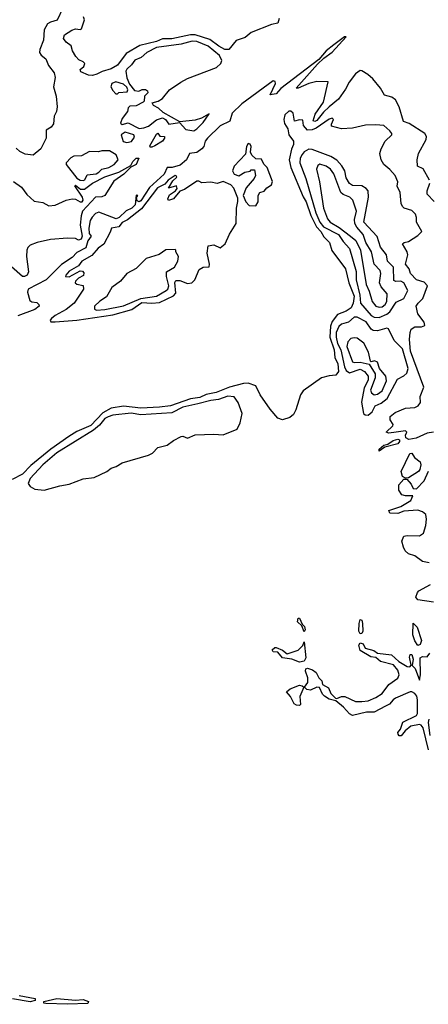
# Model space of a CAD drawing. Extents: x 2293830 to 2387798, y 66850 to 233222.
# Tile 138 of 192: x 2339518 to 2342142, y 218858 to 225186. Entities that reach past the tile are written whole.
import ezdxf

# ---------------------------------------------------------------- set-up
doc = ezdxf.new("R2010")
doc.units = 0

msp = doc.modelspace()

# ---------------------------------------------------------------- linework, layer by layer
at = {"layer": '0CON05XD'}
for points in [[(2339795, 225260), (2339757.8, 225182.2), (2339715, 225171.1), (2339695, 225158.5), (2339675, 225121.2), (2339669.6, 225055), (2339645.9, 224995), (2339644.7, 224975), (2339655, 224958.2), (2339685, 224934.5), (2339701.5, 224891.5), (2339739.2, 224845), (2339745.8, 224815), (2339734.2, 224755), (2339751.7, 224695), (2339758.6, 224625), (2339753.8, 224595), (2339739.5, 224565), (2339734.4, 224515.6), (2339720, 224495), (2339687.5, 224475), (2339688, 224425), (2339652.5, 224355), (2339605, 224315.7), (2339551.7, 224321.7), (2339517.9, 224337.9), (2339495, 224360)], [(2340012.5, 224835), (2339985, 224827.6), (2339959.1, 224829.1), (2339910.7, 224850.7), (2339905.7, 224865), (2339930, 224885), (2339935.4, 224905.4), (2339926, 224916), (2339897.9, 224927.9), (2339878.7, 224948.7), (2339855.8, 224985), (2339848.9, 225018.9), (2339815, 225042), (2339798.9, 225065), (2339805, 225088), (2339852.1, 225117.9), (2339875, 225127.1), (2339905, 225122.5), (2339913.3, 225126.7), (2339933.8, 225185), (2339927.5, 225205)], [(2341184.1, 225194.1), (2341175, 225164.4), (2341135, 225155.5), (2341005, 225102.8), (2340965, 225071.8), (2340908.7, 225051.3), (2340860.8, 224995), (2340835, 224994.2), (2340795.6, 225015), (2340738.8, 225058.8), (2340645, 225087.8), (2340615, 225088.2), (2340493.9, 225063.9), (2340435, 225062.7), (2340395, 225046.7), (2340289.4, 225020.6), (2340201.5, 224968.5), (2340145, 224894.6), (2340105, 224870.9), (2340046.6, 224853.4), (2340012.5, 224835)], [(2342150, 224155), (2342108.3, 224228.3), (2342071.2, 224245), (2342070.5, 224285), (2342078.1, 224325), (2342127.5, 224415), (2342129.4, 224435), (2342120, 224455), (2342018.9, 224518.9), (2341982.1, 224532.1), (2341955.4, 224625.4), (2341930.5, 224670.5), (2341907.6, 224687.6), (2341860, 224700), (2341835, 224746.7), (2341785.5, 224805.5), (2341754.3, 224834.3), (2341715, 224856.2), (2341705, 224858.8), (2341675, 224838.6), (2341633.2, 224785), (2341610.4, 224739.6), (2341565.7, 224674.3), (2341504.8, 224625.2), (2341468.1, 224591.9), (2341425, 224538.9), (2341412, 224532), (2341402.5, 224535), (2341415, 224577.8), (2341469.1, 224655), (2341497.5, 224787.5), (2341425, 224788.9), (2341374, 224776), (2341306.7, 224745), (2341294, 224745), (2341430.9, 224899.1), (2341471.5, 224938.5), (2341525, 224978.2), (2341615, 225076.7), (2341604.2, 225075), (2341534.5, 225025), (2341486.5, 224985), (2341438.9, 224931.1), (2341195, 224742.9), (2341165, 224709.6), (2341125, 224702.5), (2341160, 224775), (2341158.8, 224788.8), (2341145, 224792), (2340945, 224645.2), (2340882.7, 224585), (2340866, 224534), (2340805, 224503.4), (2340722.8, 224425), (2340708, 224405), (2340699.6, 224370.4), (2340687.5, 224355), (2340655, 224331.5), (2340608.9, 224325), (2340588.1, 224285), (2340548.5, 224251.5), (2340495.7, 224235.7), (2340464.2, 224235.8), (2340445, 224193.8), (2340352.1, 224107.9), (2340295, 224021.5), (2340285, 224015.8), (2340272, 224022), (2340267.5, 224042.5), (2340276.1, 224056.1), (2340265, 224057.5), (2340260, 223995), (2340237.5, 223975), (2340201.7, 223958.2), (2340155.4, 223915), (2340137.1, 223907.1), (2340025, 223948.2), (2340005, 223940.5), (2339982.3, 223917.7), (2339970.7, 223895), (2339960.7, 223845), (2339962.6, 223812.6), (2339976.7, 223795), (2339955.4, 223765), (2339941.3, 223718.7), (2339885, 223688.9), (2339855, 223658.2), (2339786.9, 223613.1), (2339686.7, 223515), (2339572.7, 223455), (2339568, 223435), (2339581.9, 223381.9), (2339595, 223371.9), (2339627.8, 223367.8), (2339640, 223355), (2339642.5, 223345), (2339615, 223323.3), (2339505, 223282)], [(2340635, 224472.5), (2340655, 224484.5), (2340695, 224526.2), (2340735, 224580), (2340685, 224553.3), (2340645, 224540), (2340545, 224530), (2340439.3, 224589.3), (2340408.3, 224618.3), (2340377.5, 224635), (2340368.3, 224651.7), (2340407, 224663), (2340435, 224680), (2340480, 224735), (2340552.5, 224785), (2340595, 224808), (2340780.5, 224879.5), (2340810, 224905), (2340816.4, 224923.6), (2340800.6, 224955), (2340728.9, 225015), (2340655.7, 225045), (2340625, 225048.4), (2340555, 225029.2), (2340395, 225008.1), (2340335, 224975.6), (2340297.3, 224942.7), (2340257.5, 224925), (2340235, 224895.8), (2340205, 224868), (2340199.2, 224855), (2340205, 224812.5), (2340222.1, 224772.1), (2340255, 224730), (2340283.6, 224726.4), (2340305, 224736.7), (2340325, 224737.5), (2340338.3, 224728.3), (2340340, 224715), (2340320, 224695), (2340317, 224663), (2340310, 224655), (2340265, 224632.5), (2340225, 224630), (2340215, 224620), (2340210, 224595), (2340175, 224550), (2340165, 224520), (2340175, 224512.5), (2340215, 224522.5), (2340285, 224487.5), (2340315, 224491.2), (2340345, 224502), (2340395, 224543.1), (2340435, 224554.4), (2340454.5, 224544.5), (2340475, 224514.4), (2340544.4, 224524.4), (2340585, 224480.9), (2340635, 224472.5)], [(2340145, 224710), (2340155, 224717.5), (2340207, 224723), (2340212.5, 224735), (2340205, 224752.5), (2340185, 224771.2), (2340135, 224786.2), (2340110, 224775), (2340102.5, 224755), (2340115, 224730), (2340135, 224710), (2340145, 224710)], [(2341934.5, 222535.5), (2341888, 222528), (2341870, 222535), (2341913.3, 222575), (2341916.7, 222585), (2341896.2, 222615), (2341896.2, 222635), (2341928, 222662), (2341995, 222690), (2342055, 222693.3), (2342076.2, 222705), (2342091.2, 222725), (2342090, 222765), (2342112.3, 222825), (2342027.4, 223055), (2342020.2, 223129.8), (2342024.1, 223175.9), (2342032.3, 223197.7), (2342055, 223211.2), (2342098.3, 223211.7), (2342118.8, 223221.2), (2342115, 223242.5), (2342073.8, 223295), (2342064, 223345), (2342075.6, 223365), (2342107.3, 223395), (2342135.6, 223475), (2342115, 223499.2), (2342065, 223513.2), (2342027.8, 223555), (2342019.2, 223585), (2341995.6, 223615), (2342009.2, 223675), (2342006.9, 223695), (2341976.7, 223745), (2341985.9, 223754.1), (2342015, 223760.6), (2342075, 223798.8), (2342100, 223825), (2342065.7, 223885), (2342066.2, 223915), (2342058.8, 223935), (2342035, 223960), (2341987.5, 223975), (2341976.2, 223985), (2341968, 224005), (2341960, 224075), (2341942.5, 224115), (2341946.7, 224143.3), (2341928.8, 224185), (2341895, 224223.8), (2341855.6, 224255.6), (2341839.4, 224285), (2341830, 224325), (2341838, 224355), (2341864.2, 224405.8), (2341907.5, 224445), (2341907.5, 224455), (2341895, 224472.5), (2341856.1, 224506.1), (2341805, 224511.2), (2341738.3, 224508.3), (2341655, 224488.8), (2341585, 224484), (2341520.7, 224500.7), (2341520, 224515), (2341533.3, 224545), (2341525, 224553.3), (2341505, 224546), (2341421.3, 224488.7), (2341395, 224478.2), (2341366.8, 224476.8), (2341340, 224505), (2341335, 224540), (2341315, 224543.3), (2341283, 224533), (2341273.1, 224585), (2341257.8, 224597.8), (2341245, 224597.5), (2341220.9, 224575), (2341213.6, 224543.6), (2341218.1, 224518.1), (2341238.8, 224485), (2341246.7, 224445), (2341276.2, 224405), (2341276, 224384), (2341263.3, 224353.3), (2341247.5, 224285), (2341258.6, 224235), (2341337.3, 224047.3), (2341356.8, 224015), (2341386.6, 223926.6), (2341423.6, 223853.6), (2341451.8, 223825), (2341471, 223791), (2341506.4, 223755), (2341522.4, 223702.4), (2341610, 223585), (2341630.6, 223495), (2341665, 223408), (2341659.1, 223365), (2341645.2, 223334.8), (2341615, 223313.2), (2341559.5, 223290.5), (2341524.8, 223245.2), (2341513.3, 223216.7), (2341510, 223145), (2341537.5, 223065), (2341541.3, 223015), (2341560.9, 222975), (2341564.7, 222925), (2341548.5, 222901.5), (2341505, 222897.9), (2341455, 222883.5), (2341338.5, 222801.5), (2341320, 222775), (2341290.5, 222679.5), (2341275, 222648.5), (2341251.7, 222628.3), (2341205, 222614.7), (2341175, 222625.4), (2341125, 222682.3), (2341061.9, 222775), (2341035, 222833.3), (2340985, 222849.2), (2340955, 222848), (2340865, 222823.8), (2340779.8, 222790.2), (2340715, 222777.6), (2340675, 222757.8), (2340615, 222749), (2340485, 222704.8), (2340415.2, 222695.2), (2340295, 222689.7), (2340183.1, 222703.1), (2340105, 222689.7), (2340051.8, 222658.2), (2339975, 222577), (2339885, 222539.6), (2339832.6, 222507.4), (2339717.8, 222425), (2339589.4, 222320.6), (2339535, 222265.3), (2339468.8, 222231.2)], [(2340205, 224397.5), (2340235, 224403.3), (2340255, 224430), (2340250, 224445), (2340195, 224462.5), (2340170, 224445), (2340183, 224403), (2340205, 224397.5)], [(2340365, 224366), (2340356.4, 224366.4), (2340352.5, 224375), (2340395, 224451.2), (2340405, 224456.7), (2340418, 224438), (2340446.7, 224435), (2340447.5, 224425), (2340433.8, 224405), (2340385, 224374.4), (2340365, 224366)], [(2339925, 224152.7), (2339935, 224156), (2339951.7, 224188.3), (2340007.5, 224195), (2340026, 224205), (2340044.1, 224225.9), (2340090, 224235), (2340123.8, 224255), (2340150, 224285), (2340136.4, 224316.4), (2340095, 224342.5), (2340045, 224342.5), (2340023.6, 224336.4), (2339965, 224338.8), (2339915, 224312), (2339865, 224309.2), (2339845, 224298), (2339815, 224266.7), (2339815.8, 224255), (2339885, 224166.9), (2339905, 224154.7), (2339925, 224152.7)], [(2341035, 223990), (2341050, 224015), (2341050, 224055), (2341060, 224075), (2341087, 224083), (2341104.1, 224105.9), (2341135, 224123.8), (2341140, 224145), (2341107.5, 224235), (2341086.4, 224256.4), (2341069.3, 224289.3), (2341035, 224292.5), (2341007.5, 224315), (2341000, 224335), (2341005, 224370), (2340997.5, 224385), (2340985, 224390), (2340975, 224370), (2340968.3, 224321.7), (2340893.8, 224245), (2340883.3, 224215), (2340895, 224192.5), (2340925, 224182.5), (2340963, 224207), (2340997, 224213), (2341005, 224220), (2341025, 224220), (2341032.5, 224185), (2341022.5, 224165), (2340972.5, 224105), (2340952.5, 224055), (2340970, 224015), (2340990.7, 223990.7), (2341035, 223990)], [(2341825, 223272.4), (2341875, 223292.8), (2341895, 223307.7), (2341935, 223370), (2341985.4, 223394.6), (2342010, 223445), (2341984, 223495), (2341965, 223505.5), (2341932.4, 223502.4), (2341919.3, 223509.3), (2341918.9, 223595), (2341880.5, 223635), (2341872.1, 223675), (2341834.1, 223725), (2341812.9, 223792.9), (2341728.2, 223885), (2341758.5, 224045), (2341754.4, 224085), (2341741.7, 224101.7), (2341715, 224118.5), (2341655, 224121.2), (2341635, 224133.3), (2341615, 224170), (2341604.6, 224215), (2341586.5, 224246.5), (2341555, 224282.5), (2341515, 224307.7), (2341395, 224351.3), (2341375, 224353.1), (2341345, 224337.1), (2341330.8, 224319.2), (2341319.3, 224295), (2341316.8, 224265), (2341356.1, 224166.1), (2341419.6, 223945), (2341445, 223883.8), (2341468.9, 223855), (2341564.5, 223805), (2341595, 223759.4), (2341635, 223716), (2341678.5, 223568.5), (2341677.3, 223515), (2341702.3, 223415), (2341706.1, 223365), (2341775, 223285.3), (2341795, 223273.4), (2341825, 223272.4)], [(2339476.7, 224145), (2339529, 224109), (2339562.5, 224062.5), (2339609.4, 224019.4), (2339665, 224011.4), (2339705, 223988.9), (2339745, 223993.8), (2339815, 224027), (2339855, 224034.7), (2339875, 224033.3), (2339905, 224015.6), (2339918.8, 224015), (2339925.6, 224025), (2339920.4, 224045), (2339870.9, 224119.1), (2339875, 224122), (2339907.5, 224097.5), (2339933.4, 224096.6), (2339985, 224134.6), (2340065, 224175.2), (2340153.3, 224206.7), (2340231.2, 224248.8), (2340245, 224275.6), (2340265, 224295.3), (2340283.3, 224295), (2340265.5, 224254.5), (2340231.2, 224238.8), (2340186.8, 224193.2), (2340122.6, 224147.4), (2340064.3, 224055.7), (2340045, 224047.5), (2340005, 224044.4), (2339921.2, 223955), (2339911.6, 223925), (2339904.8, 223865), (2339918.9, 223795), (2339911.8, 223775), (2339895, 223768.9), (2339875, 223779.2), (2339825, 223782), (2339715, 223774), (2339630, 223755), (2339585, 223736.7), (2339568.8, 223721.2), (2339562.9, 223705), (2339561.2, 223665), (2339573.3, 223565), (2339565.3, 223545), (2339547.5, 223535), (2339535, 223535.3), (2339465, 223598.1)], [(2341825, 223337.7), (2341845, 223340), (2341865, 223354.5), (2341874.4, 223374.4), (2341878.1, 223425), (2341839.9, 223469.9), (2341828.5, 223495), (2341837.5, 223555), (2341833.5, 223575), (2341794.6, 223615), (2341777.5, 223695), (2341740.6, 223755), (2341723.5, 223805), (2341681.7, 223851.7), (2341669.8, 223875), (2341667.4, 223902.6), (2341681.3, 223955), (2341655.9, 224025.9), (2341638.6, 224045), (2341595, 224062.1), (2341580, 224075), (2341535.6, 224195), (2341514.2, 224225), (2341485, 224245.5), (2341445, 224257.1), (2341431.1, 224248.9), (2341424.4, 224225), (2341443.2, 224143.2), (2341468.2, 223975), (2341493.2, 223905), (2341510.5, 223885), (2341569.9, 223849.9), (2341641.8, 223795), (2341677, 223767), (2341706.4, 223705), (2341741.5, 223485), (2341762.1, 223442.1), (2341781.2, 223375), (2341804.7, 223344.7), (2341825, 223337.7)], [(2339745, 223243.8), (2339885, 223254.4), (2340115, 223288.1), (2340237.6, 223322.4), (2340302.2, 223367.8), (2340365, 223364.4), (2340415, 223369.2), (2340505, 223410.3), (2340520.8, 223429.3), (2340514.2, 223495.8), (2340520.1, 223509.9), (2340545, 223510.3), (2340595, 223490.7), (2340622.5, 223495), (2340642, 223515), (2340670.3, 223579.7), (2340695, 223594.6), (2340733.3, 223596.7), (2340736, 223614), (2340720.6, 223685), (2340727.8, 223732.2), (2340765, 223738.9), (2340805, 223718.8), (2340836, 223745), (2340865, 223806.7), (2340907.1, 223875), (2340908.8, 223975), (2340918.3, 224018.3), (2340919.3, 224039.3), (2340893.6, 224103.6), (2340873.6, 224123.6), (2340825, 224146.7), (2340785, 224133.8), (2340745, 224142), (2340686.4, 224136.4), (2340667.3, 224147.3), (2340655, 224147.1), (2340575, 224094.4), (2340545.8, 224084.2), (2340505.8, 224035), (2340474, 224024), (2340468.8, 224035), (2340480.3, 224059.7), (2340517.5, 224085), (2340529.3, 224100.7), (2340525, 224117.5), (2340472.5, 224102.5), (2340500.6, 224149.4), (2340525.6, 224174.4), (2340523, 224183), (2340515, 224183.8), (2340470.8, 224155), (2340450.6, 224129.4), (2340403.1, 224105), (2340300.2, 223969.7), (2340210, 223900), (2340175, 223883.1), (2340154.6, 223855.4), (2340106.2, 223845), (2340099.5, 223820.5), (2340056.8, 223743.2), (2340022.1, 223717.9), (2339980.6, 223669.4), (2339917.5, 223635), (2339894.5, 223605), (2339835, 223570), (2339812.9, 223545), (2339810.8, 223535), (2339835, 223533.8), (2339905, 223571.8), (2339920.6, 223570.6), (2339929.4, 223559.4), (2339928, 223542), (2339894.6, 223525.4), (2339876, 223505), (2339874.3, 223495), (2339885, 223486), (2339925, 223476.7), (2339926.9, 223455), (2339866.4, 223365), (2339815.9, 223324.1), (2339744.5, 223285.5), (2339721.2, 223265), (2339713.3, 223255), (2339717.5, 223245), (2339745, 223243.8)], [(2342178.5, 224018.5), (2342134.2, 224065), (2342134.3, 224085), (2342151.4, 224135)], [(2340010, 223320), (2340065, 223324.2), (2340185, 223347.1), (2340295.4, 223394.6), (2340395, 223409.5), (2340458.5, 223445), (2340469.1, 223455), (2340476, 223475), (2340460, 223535), (2340460, 223565), (2340512.5, 223595), (2340532.5, 223635), (2340537.5, 223665), (2340520, 223695), (2340520, 223705), (2340515, 223710), (2340455, 223706.7), (2340413.9, 223676.1), (2340329.7, 223650.3), (2340265, 223586.2), (2340205, 223553.8), (2340164.2, 223505.8), (2340108.8, 223465), (2340075.7, 223404.3), (2340032.1, 223377.9), (2339998.8, 223345), (2339997.5, 223325), (2340010, 223320)], [(2341755, 222644.4), (2341780.8, 222665), (2341800, 222705), (2341838.6, 222721.4), (2341878.4, 222751.6), (2341943.4, 222876.6), (2341985, 222898), (2342003.3, 222915), (2342012.5, 222945), (2341975, 223070), (2341922.5, 223125), (2341885, 223200), (2341875, 223203.8), (2341815, 223185.4), (2341787.4, 223187.4), (2341775, 223196), (2341743.5, 223245), (2341685, 223274.4), (2341665, 223274.4), (2341628.2, 223241.8), (2341585, 223230), (2341567.9, 223215), (2341549.5, 223175), (2341550, 223145), (2341558.6, 223105), (2341580.2, 223065), (2341603.8, 222955), (2341615, 222931.9), (2341635, 222916.4), (2341705, 222940), (2341731.4, 222925), (2341756.2, 222895), (2341755, 222870), (2341729.3, 222820.7), (2341712.8, 222727.2), (2341725.5, 222655.5), (2341735.6, 222645.6), (2341755, 222644.4)], [(2341795, 222774.5), (2341815, 222779.1), (2341845, 222800.9), (2341872.1, 222865), (2341868.8, 222895), (2341828, 222945), (2341815, 222985.6), (2341795.9, 222994.1), (2341775, 222986.7), (2341771.2, 222991.2), (2341758.3, 223048.3), (2341727.4, 223107.4), (2341685, 223138.2), (2341665, 223141.5), (2341645, 223136.4), (2341624.1, 223115.9), (2341618.1, 223085), (2341655, 222988), (2341665, 222981.8), (2341705, 222984.4), (2341761.7, 222971.7), (2341800.2, 222910.3), (2341800.5, 222885), (2341771.2, 222805), (2341777.1, 222787.1), (2341795, 222774.5)], [(2339675, 222163.1), (2339775, 222191.1), (2339835, 222201.1), (2339925, 222235.7), (2339995, 222244.2), (2340077.4, 222282.6), (2340105, 222303.8), (2340137.5, 222315), (2340175, 222338.8), (2340345, 222386.2), (2340370.3, 222399.7), (2340405, 222436.2), (2340465, 222452), (2340505, 222481.2), (2340555, 222506.7), (2340565, 222508.8), (2340595, 222496), (2340645, 222517.5), (2340765, 222522.7), (2340825, 222518), (2340915, 222553.3), (2340933.3, 222595), (2340946.7, 222655), (2340921.2, 222725), (2340895, 222762.5), (2340855, 222765.8), (2340794.6, 222745.4), (2340745, 222739.5), (2340662.4, 222717.6), (2340565, 222694.7), (2340495, 222659.1), (2340295, 222645.4), (2340232.4, 222657.6), (2340115, 222644.3), (2340085, 222634.4), (2340065, 222622.2), (2340029.8, 222580.2), (2339992.2, 222547.8), (2339755, 222402.3), (2339666.7, 222325), (2339585, 222237.1), (2339570.8, 222205), (2339583.8, 222185), (2339615, 222169.2), (2339675, 222163.1)], [(2342175, 222534), (2342135, 222528.4), (2342062.9, 222497.1), (2342017, 222487), (2341997.9, 222497.9), (2341995.5, 222515), (2342003.3, 222535), (2341995, 222543.3), (2341934.5, 222535.5)], [(2341825, 222412.5), (2341825, 222425.8), (2341855, 222452), (2341881.9, 222458.1), (2341915, 222481.8), (2341945, 222490), (2341955.8, 222485), (2341957.5, 222475), (2341945, 222460.6), (2341861.9, 222438.1), (2341825, 222412.5)], [(2341995, 222240), (2341975, 222250), (2341968.3, 222281.7), (2342023, 222397), (2342035, 222400), (2342052.9, 222372.9), (2342090, 222345), (2342093.3, 222325), (2342087.5, 222295), (2342078, 222282), (2342015, 222242.5), (2341995, 222240)], [(2342147.5, 221695), (2342105, 221703.8), (2342055, 221740), (2342015, 221753.3), (2341992, 221772), (2341983.3, 221795), (2341972.5, 221835), (2341983.9, 221866.1), (2342005, 221871.2), (2342085, 221869.2), (2342110, 221885), (2342125.7, 221935), (2342130, 221975), (2342126, 222005), (2342105, 222023.8), (2342075, 222034), (2341985, 222027.5), (2341945, 222011.5), (2341895, 222013.8), (2341887.5, 222032.5), (2341965, 222058), (2342030, 222095), (2342042.5, 222125), (2341995, 222125.3), (2341971.8, 222131.8), (2341952, 222162), (2341952.8, 222197.2), (2341985, 222232.5), (2342003, 222233), (2342031.7, 222201.7), (2342045, 222172.5), (2342065, 222170), (2342115, 222222.5), (2342142.5, 222285)], [(2342175, 221443.3), (2342075, 221457.5), (2342062.5, 221475), (2342071.2, 221505), (2342081.2, 221515), (2342155, 221556.2)], [(2341345, 221252.5), (2341330, 221290), (2341301.2, 221315), (2341305, 221340), (2341315, 221340), (2341330.7, 221300.7), (2341346.7, 221285), (2341350, 221265), (2341345, 221252.5)], [(2341705, 221239.2), (2341695.7, 221255), (2341697.1, 221305), (2341705, 221330), (2341715, 221326.7), (2341720, 221305), (2341721.9, 221255), (2341715, 221240), (2341705, 221239.2)], [(2342075, 221163.3), (2342055, 221193.3), (2342041.7, 221231.7), (2342045, 221307.5), (2342070.7, 221280.7), (2342097.5, 221195), (2342090, 221170), (2342075, 221163.3)], [(2341315, 221057.5), (2341265, 221076.5), (2341205, 221084.4), (2341175, 221120), (2341145, 221122.9), (2341139.2, 221135), (2341155, 221150), (2341165, 221150), (2341205, 221134.3), (2341235, 221110), (2341306.8, 221133.2), (2341336.7, 221163.3), (2341345, 221187.5), (2341355.6, 221085), (2341345, 221063.6), (2341315, 221057.5)], [(2342143.4, 220493.4), (2342108.6, 220635), (2342095, 220651.2), (2342084.2, 220655.8), (2342030, 220645), (2341993.6, 220616.4), (2341967, 220583), (2341955, 220582.5), (2341947.5, 220595), (2341946.7, 220605), (2341963.6, 220626.4), (2341978.3, 220671.7), (2342065, 220713.8), (2342072.5, 220727.5), (2342073.1, 220815), (2342067.8, 220837.8), (2342054.3, 220855), (2342035, 220866.9), (2342025, 220865.7), (2341932, 220825), (2341916, 220815), (2341893.4, 220786.6), (2341866.2, 220775), (2341794.5, 220735.5), (2341745, 220734.4), (2341654.4, 220714.4), (2341635, 220724), (2341597.3, 220767.3), (2341548, 220808), (2341505, 220820), (2341475, 220837.5), (2341461.8, 220851.8), (2341443.6, 220893.6), (2341425, 220896.2), (2341385, 220876.9), (2341361.7, 220881.7), (2341347.5, 220895), (2341368, 220925), (2341367.8, 220955), (2341352.1, 220997.9), (2341355, 221013.3), (2341365, 221018.6), (2341397.8, 221007.8), (2341420.9, 220990.9), (2341438, 220955), (2341457.8, 220937.8), (2341462.9, 220912.9), (2341501.4, 220891.4), (2341516.7, 220855), (2341545, 220826.2), (2341555, 220823.3), (2341585, 220835.8), (2341605, 220836), (2341675, 220804.5), (2341715, 220803.8), (2341755, 220808.1), (2341805, 220828.9), (2341845, 220854.4), (2341887.8, 220912.2), (2341945, 220953.8), (2341954, 220975), (2341945.5, 221005.5), (2341918.9, 221038.9), (2341835, 221061.4), (2341805, 221087.5), (2341771.8, 221091.8), (2341705, 221132.5), (2341696.5, 221165), (2341705, 221180.6), (2341722.5, 221175), (2341735.8, 221145.8), (2341792.1, 221132.1), (2341815, 221114), (2341905, 221104.2), (2341951.5, 221061.5), (2342005, 221028), (2342023, 221027), (2342031.7, 221038.3), (2342020.2, 221089.8), (2342025, 221106), (2342035, 221106.2), (2342044.3, 221075), (2342037.5, 221035), (2342057.5, 221015), (2342085, 220940), (2342092.5, 220975), (2342090, 221085), (2342105, 221092.5), (2342135, 221090), (2342152.5, 221115)], [(2341315, 220777.5), (2341295, 220780), (2341280, 220790), (2341256.2, 220835), (2341230, 220865), (2341255, 220884.3), (2341315, 220909.2), (2341332.5, 220905), (2341342.5, 220895), (2341316.2, 220835), (2341320, 220785), (2341315, 220777.5)], [(2342145, 220690), (2342140.7, 220669.3), (2342151.4, 220585)], [(2339585, 218873.3), (2339472.2, 218892.2)], [(2339514.4, 218914.4), (2339616.7, 218895), (2339617.5, 218882.5), (2339585, 218873.3)], [(2339825, 218857.8), (2339685, 218863.1), (2339672.5, 218865), (2339672.5, 218875), (2339755, 218895.6), (2339875.9, 218884.1), (2339925, 218888.9), (2339960, 218875), (2339955, 218862.9), (2339825, 218857.8)]]:
    msp.add_lwpolyline(points, dxfattribs=at)

doc.saveas('drawing.dxf')
